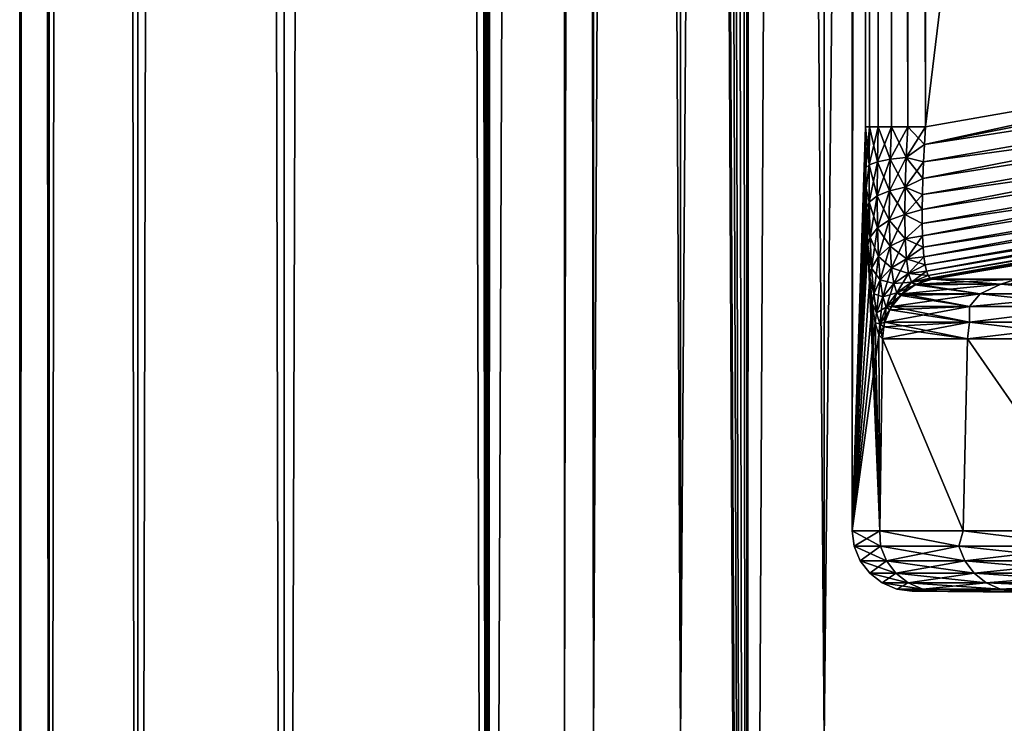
# Model space of a CAD drawing. Header units: metres. Extents: x -24 to 24, y -69 to 184.
# Tile 11 of 256: x -24.25 to -21, y -59.24 to -56.91. Entities that reach past the tile are written whole.
import ezdxf

# ---------------------------------------------------------------- set-up
doc = ezdxf.new("R2010")
doc.units = ezdxf.units.M
for name, color, linetype in [('100', 7, 'CONTINUOUS'), ('24', 7, 'CONTINUOUS'), ('26', 7, 'CONTINUOUS'), ('30', 7, 'CONTINUOUS'), ('34', 7, 'CONTINUOUS'), ('35', 7, 'CONTINUOUS'), ('367', 7, 'CONTINUOUS'), ('369', 7, 'CONTINUOUS'), ('3981', 7, 'CONTINUOUS'), ('3984', 7, 'CONTINUOUS'), ('3999', 7, 'CONTINUOUS'), ('51', 7, 'CONTINUOUS'), ('52', 7, 'CONTINUOUS'), ('560', 2, 'CONTINUOUS'), ('569', 2, 'CONTINUOUS'), ('76', 7, 'CONTINUOUS'), ('77', 7, 'CONTINUOUS'), ('88', 7, 'CONTINUOUS'), ('89', 7, 'CONTINUOUS'), ('90', 7, 'CONTINUOUS'), ('98', 7, 'CONTINUOUS'), ('99', 7, 'CONTINUOUS')]:
    doc.layers.add(name, color=color, linetype=linetype)

msp = doc.modelspace()

# ---------------------------------------------------------------- linework, layer by layer
at = {"layer": '100'}
for points in [[(-21.291627, -57.789797, 2.061016), (-21.334025, -57.819116, 2.06512), (-21.077361, -57.819116, 3.892323)], [(-21.288021, -57.787988, 2.060667), (-21.291627, -57.789797, 2.061016), (-21.077361, -57.819116, 3.892323)], [(-21.235468, -57.770858, 2.055626), (-21.288021, -57.787988, 2.060667), (-21.009267, -57.787988, 4.004606)], [(-21.288021, -57.787988, 2.060667), (-21.077361, -57.819116, 3.892323), (-21.009267, -57.787988, 4.004606)], [(-20.957412, -57.770858, 3.994695), (-21.235468, -57.770858, 2.055626), (-21.009267, -57.787988, 4.004606)], [(-21.077361, -57.819116, 3.892323), (-20.664498, -57.819116, 5.690681), (-21.009267, -57.787988, 4.004606)], [(-20.957412, -57.770858, 3.994695), (-21.009267, -57.787988, 4.004606), (-20.553382, -57.787988, 5.914781)], [(-21.009267, -57.787988, 4.004606), (-20.664498, -57.819116, 5.690681), (-20.553382, -57.787988, 5.914781)], [(-21.339925, -57.824669, 2.065691), (-21.369695, -57.861789, 2.068573), (-21.112602, -57.861789, 3.898831)], [(-21.334025, -57.819116, 2.06512), (-21.339925, -57.824669, 2.065691), (-21.112602, -57.861789, 3.898831)], [(-21.334025, -57.819116, 2.06512), (-21.112602, -57.861789, 3.898831), (-21.077361, -57.819116, 3.892323)], [(-21.112602, -57.861789, 3.898831), (-20.699049, -57.861789, 5.700196), (-21.077361, -57.819116, 3.892323)], [(-21.077361, -57.819116, 3.892323), (-20.699049, -57.861789, 5.700196), (-20.664498, -57.819116, 5.690681)], [(-21.375814, -57.872321, 2.069165), (-21.392262, -57.912692, 2.070757), (-21.112143, -57.912692, 4.024215)], [(-21.369695, -57.861789, 2.068573), (-21.375814, -57.872321, 2.069165), (-21.112143, -57.912692, 4.024215)], [(-21.369695, -57.861789, 2.068573), (-21.112143, -57.912692, 4.024215), (-21.112602, -57.861789, 3.898831)], [(-21.112602, -57.861789, 3.898831), (-21.112143, -57.912692, 4.024215), (-20.699049, -57.861789, 5.700196)], [(-21.112143, -57.912692, 4.024215), (-20.654027, -57.912692, 5.943744), (-20.699049, -57.861789, 5.700196)], [(-21.392262, -57.912692, 2.070757), (-21.396088, -57.928499, 2.071128), (-21.119754, -57.96782, 4.025664)], [(-21.392262, -57.912692, 2.070757), (-21.119754, -57.96782, 4.025664), (-21.112143, -57.912692, 4.024215)], [(-21.119754, -57.96782, 4.025664), (-20.661474, -57.96782, 5.945881), (-21.112143, -57.912692, 4.024215)], [(-21.112143, -57.912692, 4.024215), (-20.661474, -57.96782, 5.945881), (-20.654027, -57.912692, 5.943744)], [(-21.396088, -57.928499, 2.071128), (-21.399974, -57.96782, 2.071504), (-21.119754, -57.96782, 4.025664)]]:
    msp.add_3dface(points, dxfattribs=at)
at = {"layer": '24'}
for points in [[(-21.210881, -58.80173, 1.965416), (-21.301745, -58.80173), (-20.574926, -58.807869, 0.980059)], [(-20.574926, -58.807869, 0.980059), (-21.301745, -58.80173), (-20.598255, -58.807869)], [(-20.504992, -58.807869, 1.957912), (-21.210881, -58.80173, 1.965416), (-20.574926, -58.807869, 0.980059)], [(-20.388608, -58.807869, 2.931344), (-21.210881, -58.80173, 1.965416), (-20.504992, -58.807869, 1.957912)], [(-20.939055, -58.80173, 3.914118), (-21.210881, -58.80173, 1.965416), (-20.388608, -58.807869, 2.931344)]]:
    msp.add_3dface(points, dxfattribs=at)
at = {"layer": '26'}
for points in [[(-20.598255, -58.807869), (-21.301745, -58.80173), (-21.210882, -58.80173, -1.965411)], [(-20.574925, -58.807869, -0.980081), (-21.210882, -58.80173, -1.965411), (-20.504987, -58.807869, -1.957957)], [(-21.210882, -58.80173, -1.965411), (-20.939058, -58.80173, -3.914103), (-20.504987, -58.807869, -1.957957)], [(-20.598255, -58.807869), (-21.210882, -58.80173, -1.965411), (-20.574925, -58.807869, -0.980081)]]:
    msp.add_3dface(points, dxfattribs=at)
at = {"layer": '30'}
msp.add_3dface([(-21.235468, -57.770858, 2.055626), (-20.957412, -57.770858, 3.994695), (-19.847446, -57.527539, 2.067063)], dxfattribs=at)
at = {"layer": '34'}
for points in [[(-21.257995, -33.825159, 1.564484), (-21.257995, -57.268136, 1.564484), (-18.443145, -34.106056, 1.589049)], [(-18.443145, -34.106056, 1.589049), (-21.257995, -57.268136, 1.564484), (-19.957738, -57.040086, 1.575831)]]:
    msp.add_3dface(points, dxfattribs=at)
at = {"layer": '35'}
for points in [[(-21.257995, -57.268015, -1.564484), (-21.257995, -10.38219, -1.564484), (-19.945367, -57.037926, -1.575939)], [(-19.945367, -57.037926, -1.575939), (-21.257995, -10.38219, -1.564484), (-18.642725, -56.809776, -1.587307)]]:
    msp.add_3dface(points, dxfattribs=at)
at = {"layer": '367'}
for points in [[(-24.25, -68.3), (-24.25, 145.2), (-24.152377, 145.2, -2.173753)], [(-24.152377, -68.3, -2.173753), (-24.25, -68.3), (-24.152377, 145.2, -2.173753)], [(-23.860293, 145.2, -4.330005), (-24.152377, -68.3, -2.173753), (-24.152377, 145.2, -2.173753)], [(-23.860293, -68.3, -4.330005), (-24.152377, -68.3, -2.173753), (-23.860293, 145.2, -4.330005)], [(-23.376099, 145.2, -6.451394), (-23.860293, -68.3, -4.330005), (-23.860293, 145.2, -4.330005)], [(-23.376099, -68.3, -6.451394), (-23.860293, -68.3, -4.330005), (-23.376099, 145.2, -6.451394)], [(-22.703696, 145.2, -8.520839), (-23.376099, -68.3, -6.451394), (-23.376099, 145.2, -6.451394)], [(-22.703696, -68.3, -8.520839), (-23.376099, -68.3, -6.451394), (-22.703696, 145.2, -8.520839)], [(-21.848495, 145.2, -10.521681), (-22.703696, -68.3, -8.520839), (-22.703696, 145.2, -8.520839)], [(-21.848495, -68.3, -10.521681), (-22.703696, -68.3, -8.520839), (-21.848495, 145.2, -10.521681)], [(-20.817383, 145.2, -12.437807), (-21.848495, -68.3, -10.521681), (-21.848495, 145.2, -10.521681)], [(-20.817383, -68.3, -12.437807), (-21.848495, -68.3, -10.521681), (-20.817383, 145.2, -12.437807)]]:
    msp.add_3dface(points, dxfattribs=at)
at = {"layer": '369'}
for points in [[(-24.25, 145.2), (-24.25, -68.3), (-24.152377, -68.3, 2.173753)], [(-24.25, 145.2), (-24.152377, -68.3, 2.173753), (-24.152377, 145.2, 2.173753)], [(-24.152377, 145.2, 2.173753), (-23.860293, -68.3, 4.330005), (-23.860293, 145.2, 4.330005)], [(-24.152377, -68.3, 2.173753), (-23.860293, -68.3, 4.330005), (-24.152377, 145.2, 2.173753)], [(-23.860293, 145.2, 4.330005), (-23.376099, -68.3, 6.451393), (-23.376099, 145.2, 6.451394)], [(-23.860293, -68.3, 4.330005), (-23.376099, -68.3, 6.451393), (-23.860293, 145.2, 4.330005)], [(-23.376099, 145.2, 6.451394), (-22.703696, -68.3, 8.520839), (-22.88287, 93.696747, 8.027252)], [(-23.376099, -68.3, 6.451393), (-22.703696, -68.3, 8.520839), (-23.376099, 145.2, 6.451394)], [(-22.88287, 93.696747, 8.027252), (-22.703696, -68.3, 8.520839), (-22.856185, 91.425076, 8.10292)], [(-22.856185, 91.425076, 8.10292), (-22.703696, -68.3, 8.520839), (-22.849166, 91.14943, 8.122692)], [(-22.849166, 91.14943, 8.122692), (-22.703696, -68.3, 8.520839), (-22.77413, 89.19575, 8.330756)], [(-22.77413, 89.19575, 8.330756), (-22.703696, -68.3, 8.520839), (-22.74505, 88.653484, 8.409827)], [(-22.74505, 88.653484, 8.409827), (-22.703696, -68.3, 8.520839), (-22.631783, 86.992527, 8.710045)], [(-22.703696, -68.3, 8.520839), (-21.848495, -68.3, 10.521681), (-22.631783, 86.992527, 8.710045)], [(-22.631783, 86.992527, 8.710045), (-21.848495, -68.3, 10.521681), (-22.565049, 86.211646, 8.881502)], [(-22.565049, 86.211646, 8.881502), (-21.848495, -68.3, 10.521681), (-22.422019, 84.816178, 9.236642)], [(-22.422019, 84.816178, 9.236642), (-21.848495, -68.3, 10.521681), (-22.302488, 83.843914, 9.521635)], [(-22.302488, 83.843914, 9.521635), (-21.848495, -68.3, 10.521681), (-22.141036, 82.718582, 9.891259)], [(-22.141036, 82.718582, 9.891259), (-21.848495, -68.3, 10.521681), (-21.953582, 81.605394, 10.300618)], [(-21.953582, 81.605394, 10.300618), (-21.848495, -68.3, 10.521681), (-21.788843, 80.753692, 10.644662)], [(-21.848495, -68.3, 10.521681), (-20.817383, -68.3, 12.437807), (-21.788843, 80.753692, 10.644662)], [(-21.788843, 80.753692, 10.644662), (-20.817383, -68.3, 12.437807), (-21.515496, 79.533352, 11.186865)], [(-21.515496, 79.533352, 11.186865), (-20.817383, -68.3, 12.437807), (-21.363948, 78.937674, 11.473631)], [(-21.363948, 78.937674, 11.473631), (-20.817383, -68.3, 12.437807), (-20.986016, 77.641033, 12.151117)]]:
    msp.add_3dface(points, dxfattribs=at)
at = {"layer": '3981'}
for points in [[(-21.455839, -57.268015, 1.377304), (-21.455839, -10.38219, 1.377304), (-21.5, -8.496539)], [(-21.5, -58.601738), (-21.455839, -57.268015, 1.377304), (-21.5, -8.496539)], [(-21.455839, -57.268015, 1.377304), (-21.5, -58.601738), (-21.455002, -57.40342, 1.39029)], [(-21.5, -58.601738), (-21.453932, -57.470414, 1.406696), (-21.455002, -57.40342, 1.39029)], [(-21.5, -58.601738), (-21.452412, -57.535759, 1.429688), (-21.453932, -57.470414, 1.406696)], [(-21.5, -58.601738), (-21.450436, -57.59858, 1.459033), (-21.452412, -57.535759, 1.429688)], [(-21.5, -58.601738), (-21.408286, -58.601738, 1.983762), (-21.450436, -57.59858, 1.459033)], [(-21.408286, -58.601738, 1.983762), (-21.448007, -57.658048, 1.494325), (-21.450436, -57.59858, 1.459033)], [(-21.408286, -58.601738, 1.983762), (-21.441799, -57.764242, 1.580903), (-21.448007, -57.658048, 1.494325)], [(-21.408286, -58.601738, 1.983762), (-21.433765, -57.851088, 1.686327), (-21.441799, -57.764242, 1.580903)], [(-21.408286, -58.601738, 1.983762), (-21.423902, -57.915628, 1.807328), (-21.433765, -57.851088, 1.686327)], [(-21.408286, -58.601738, 1.983762), (-21.412479, -57.954913, 1.937969), (-21.423902, -57.915628, 1.807328)], [(-21.408286, -58.601738, 1.983762), (-21.399974, -57.96782, 2.071504), (-21.412479, -57.954913, 1.937969)], [(-21.408286, -58.601738, 1.983762), (-21.133926, -58.601738, 3.950593), (-21.399974, -57.96782, 2.071504)], [(-21.399974, -57.96782, 2.071504), (-21.133926, -58.601738, 3.950593), (-21.119754, -57.96782, 4.025664)], [(-21.133926, -58.601738, 3.950593), (-20.679255, -58.601738, 5.88374), (-21.119754, -57.96782, 4.025664)], [(-20.679255, -58.601738, 5.88374), (-20.661474, -57.96782, 5.945881), (-21.119754, -57.96782, 4.025664)]]:
    msp.add_3dface(points, dxfattribs=at)
at = {"layer": '3984'}
for points in [[(-21.455839, -10.38219, -1.377304), (-21.5, -58.601738), (-21.5, -8.496539)], [(-21.455839, -57.268015, -1.377304), (-21.5, -58.601738), (-21.455839, -10.38219, -1.377304)], [(-21.5, -58.601738), (-21.455839, -57.268015, -1.377304), (-21.455002, -57.403422, -1.390289)], [(-21.5, -58.601738), (-21.455002, -57.403422, -1.390289), (-21.453932, -57.47042, -1.406697)], [(-21.5, -58.601738), (-21.453932, -57.47042, -1.406697), (-21.452412, -57.53577, -1.429692)], [(-21.5, -58.601738), (-21.452412, -57.53577, -1.429692), (-21.450436, -57.598594, -1.459041)], [(-21.5, -58.601738), (-21.450436, -57.598594, -1.459041), (-21.448006, -57.658062, -1.494336)], [(-21.5, -58.601738), (-21.448006, -57.658062, -1.494336), (-21.441799, -57.764249, -1.58091)], [(-21.5, -58.601738), (-21.441799, -57.764249, -1.58091), (-21.433765, -57.851088, -1.686328)], [(-21.5, -58.601738), (-21.433765, -57.851088, -1.686328), (-21.423902, -57.91563, -1.807328)], [(-21.5, -58.601738), (-21.423902, -57.91563, -1.807328), (-21.412479, -57.954913, -1.937975)], [(-21.408285, -58.601738, -1.983766), (-21.5, -58.601738), (-21.412479, -57.954913, -1.937975)], [(-21.399974, -57.96782, -2.071504), (-21.408285, -58.601738, -1.983766), (-21.412479, -57.954913, -1.937975)], [(-21.133926, -58.601738, -3.95059), (-21.408285, -58.601738, -1.983766), (-21.399974, -57.96782, -2.071504)], [(-21.133926, -58.601738, -3.95059), (-21.399974, -57.96782, -2.071504), (-21.119754, -57.96782, -4.025665)], [(-20.679255, -58.601738, -5.883741), (-21.133926, -58.601738, -3.95059), (-21.119754, -57.96782, -4.025665)], [(-20.679255, -58.601738, -5.883741), (-21.119754, -57.96782, -4.025665), (-20.661473, -57.96782, -5.945884)]]:
    msp.add_3dface(points, dxfattribs=at)
at = {"layer": '3999'}
for points in [[(-20.957413, -57.770858, -3.994688), (-21.235467, -57.770858, -2.055629), (-18.439337, -57.30218, -2.968301)], [(-21.235467, -57.770858, -2.055629), (-19.848489, -57.527721, -2.067054), (-18.439337, -57.30218, -2.968301)]]:
    msp.add_3dface(points, dxfattribs=at)
at = {"layer": '51'}
for points in [[(-18.642725, -56.809776, -1.587307), (-21.261618, -57.326306, -1.567689), (-19.945367, -57.037926, -1.575939)], [(-21.261618, -57.326306, -1.567689), (-18.642725, -56.809776, -1.587307), (-18.623898, -56.917941, -1.599679)], [(-18.606203, -57.020825, -1.635861), (-21.264572, -57.383471, -1.577272), (-18.623898, -56.917941, -1.599679)], [(-21.264572, -57.383471, -1.577272), (-21.261618, -57.326306, -1.567689), (-18.623898, -56.917941, -1.599679)], [(-18.590504, -57.113403, -1.694085), (-21.268274, -57.491564, -1.614661), (-18.606203, -57.020825, -1.635861)], [(-21.268274, -57.491564, -1.614661), (-21.266803, -57.438785, -1.593025), (-18.606203, -57.020825, -1.635861)], [(-21.266803, -57.438785, -1.593025), (-21.264572, -57.383471, -1.577272), (-18.606203, -57.020825, -1.635861)], [(-21.257995, -57.268015, -1.564484), (-19.945367, -57.037926, -1.575939), (-21.261618, -57.326306, -1.567689)], [(-21.26878, -57.586957, -1.674043), (-21.268949, -57.541154, -1.641813), (-18.590504, -57.113403, -1.694085)], [(-21.268949, -57.541154, -1.641813), (-21.268274, -57.491564, -1.614661), (-18.590504, -57.113403, -1.694085)], [(-18.577568, -57.191155, -1.771509), (-21.26878, -57.586957, -1.674043), (-18.590504, -57.113403, -1.694085)], [(-21.267739, -57.628482, -1.710886), (-21.26878, -57.586957, -1.674043), (-18.577568, -57.191155, -1.771509)], [(-21.265812, -57.665324, -1.751871), (-21.267739, -57.628482, -1.710886), (-18.577568, -57.191155, -1.771509)], [(-18.568027, -57.250286, -1.864352), (-21.265812, -57.665324, -1.751871), (-18.577568, -57.191155, -1.771509)], [(-21.262979, -57.697122, -1.79651), (-21.265812, -57.665324, -1.751871), (-18.568027, -57.250286, -1.864352)], [(-21.259227, -57.723555, -1.844288), (-21.262979, -57.697122, -1.79651), (-18.568027, -57.250286, -1.864352)], [(-18.562346, -57.287906, -1.968081), (-21.259227, -57.723555, -1.844288), (-18.568027, -57.250286, -1.864352)], [(-21.254573, -57.744346, -1.894663), (-21.259227, -57.723555, -1.844288), (-18.562346, -57.287906, -1.968081)], [(-21.249042, -57.759268, -1.94706), (-21.254573, -57.744346, -1.894663), (-18.562346, -57.287906, -1.968081)], [(-18.560803, -57.30218, -2.07763), (-21.249042, -57.759268, -1.94706), (-18.562346, -57.287906, -1.968081)], [(-21.242653, -57.768145, -2.000901), (-21.249042, -57.759268, -1.94706), (-18.560803, -57.30218, -2.07763)], [(-19.848489, -57.527721, -2.067054), (-21.242653, -57.768145, -2.000901), (-18.560803, -57.30218, -2.07763)], [(-21.235467, -57.770858, -2.055629), (-21.242653, -57.768145, -2.000901), (-19.848489, -57.527721, -2.067054)]]:
    msp.add_3dface(points, dxfattribs=at)
at = {"layer": '52'}
for points in [[(-18.642725, -56.809776, 1.587307), (-21.261619, -57.326323, 1.567691), (-18.623898, -56.917941, 1.599679)], [(-18.642725, -56.809776, 1.587307), (-19.957738, -57.040086, 1.575831), (-21.261619, -57.326323, 1.567691)], [(-18.623898, -56.917941, 1.599679), (-21.266802, -57.438746, 1.593011), (-18.606203, -57.020825, 1.635861)], [(-21.264571, -57.383452, 1.577268), (-21.266802, -57.438746, 1.593011), (-18.623898, -56.917941, 1.599679)], [(-21.261619, -57.326323, 1.567691), (-21.264571, -57.383452, 1.577268), (-18.623898, -56.917941, 1.599679)], [(-18.606203, -57.020825, 1.635861), (-21.268949, -57.541101, 1.64178), (-18.590504, -57.113403, 1.694085)], [(-21.268274, -57.491515, 1.614637), (-21.268949, -57.541101, 1.64178), (-18.606203, -57.020825, 1.635861)], [(-21.266802, -57.438746, 1.593011), (-21.268274, -57.491515, 1.614637), (-18.606203, -57.020825, 1.635861)], [(-19.957738, -57.040086, 1.575831), (-21.257995, -57.268136, 1.564484), (-21.261619, -57.326323, 1.567691)], [(-21.268949, -57.541101, 1.64178), (-21.26878, -57.586906, 1.674003), (-18.590504, -57.113403, 1.694085)], [(-21.26878, -57.586906, 1.674003), (-21.267741, -57.628438, 1.710842), (-18.590504, -57.113403, 1.694085)], [(-18.590504, -57.113403, 1.694085), (-21.267741, -57.628438, 1.710842), (-18.577568, -57.191155, 1.771509)], [(-21.267741, -57.628438, 1.710842), (-21.265815, -57.665288, 1.751826), (-18.577568, -57.191155, 1.771509)], [(-21.265815, -57.665288, 1.751826), (-21.262982, -57.697095, 1.796467), (-18.577568, -57.191155, 1.771509)], [(-18.577568, -57.191155, 1.771509), (-21.262982, -57.697095, 1.796467), (-18.568027, -57.250286, 1.864352)], [(-21.262982, -57.697095, 1.796467), (-21.259229, -57.723537, 1.844251), (-18.568027, -57.250286, 1.864352)], [(-21.259229, -57.723537, 1.844251), (-21.254576, -57.744336, 1.894634), (-18.568027, -57.250286, 1.864352)], [(-18.568027, -57.250286, 1.864352), (-21.254576, -57.744336, 1.894634), (-18.562346, -57.287906, 1.96808)], [(-21.254576, -57.744336, 1.894634), (-21.249044, -57.759264, 1.947041), (-18.562346, -57.287906, 1.96808)], [(-21.249044, -57.759264, 1.947041), (-21.242655, -57.768144, 2.000891), (-18.562346, -57.287906, 1.96808)], [(-21.242655, -57.768144, 2.000891), (-19.847446, -57.527539, 2.067063), (-18.562346, -57.287906, 1.96808)], [(-21.235468, -57.770858, 2.055626), (-19.847446, -57.527539, 2.067063), (-21.242655, -57.768144, 2.000891)]]:
    msp.add_3dface(points, dxfattribs=at)
at = {"layer": '560'}
for points in [[(-22.354221, -59.3, -2.071535), (-22.45, 3.7), (-22.45, -59.3)], [(-22.354223, 3.7, -2.071523), (-22.45, 3.7), (-22.354221, -59.3, -2.071535)], [(-22.067733, -59.3, -4.125241), (-22.354223, 3.7, -2.071523), (-22.354221, -59.3, -2.071535)], [(-22.067732, 3.7, -4.125251), (-22.354223, 3.7, -2.071523), (-22.067733, -59.3, -4.125241)], [(-21.592993, -59.3, -6.143709), (-22.067732, 3.7, -4.125251), (-22.067733, -59.3, -4.125241)], [(-21.592992, 3.7, -6.143713), (-22.067732, 3.7, -4.125251), (-21.592993, -59.3, -6.143709)], [(-20.93403, -59.3, -8.1098), (-21.592992, 3.7, -6.143713), (-21.592993, -59.3, -6.143709)], [(-20.934035, 3.7, -8.109788), (-21.592992, 3.7, -6.143713), (-20.93403, -59.3, -8.1098)]]:
    msp.add_3dface(points, dxfattribs=at)
at = {"layer": '569'}
for points in [[(-22.354221, -59.3, 2.071535), (-22.45, -59.3), (-22.354223, 3.7, 2.071523)], [(-22.45, -59.3), (-22.45, 3.7), (-22.354223, 3.7, 2.071523)], [(-22.354221, -59.3, 2.071535), (-22.354223, 3.7, 2.071523), (-22.067732, 3.7, 4.125251)], [(-22.067733, -59.3, 4.125241), (-22.354221, -59.3, 2.071535), (-22.067732, 3.7, 4.125251)], [(-22.067733, -59.3, 4.125241), (-22.067732, 3.7, 4.125251), (-21.592992, 3.7, 6.143713)], [(-21.592993, -59.3, 6.143709), (-22.067733, -59.3, 4.125241), (-21.592992, 3.7, 6.143713)], [(-21.592993, -59.3, 6.143709), (-21.592992, 3.7, 6.143713), (-20.934035, 3.7, 8.109788)], [(-20.93403, -59.3, 8.1098), (-21.592993, -59.3, 6.143709), (-20.934035, 3.7, 8.109788)]]:
    msp.add_3dface(points, dxfattribs=at)
at = {"layer": '76'}
for points in [[(-21.5, -58.601738), (-21.408285, -58.601738, -1.983766), (-21.493314, -58.653019)], [(-21.493314, -58.653019), (-21.408285, -58.601738, -1.983766), (-21.406788, -58.653019, -1.926646)], [(-21.406788, -58.653019, -1.926646), (-21.408285, -58.601738, -1.983766), (-21.147907, -58.653019, -3.837779)], [(-21.408285, -58.601738, -1.983766), (-21.133926, -58.601738, -3.95059), (-21.147907, -58.653019, -3.837779)], [(-21.147907, -58.653019, -3.837779), (-21.133926, -58.601738, -3.95059), (-20.718756, -58.653019, -5.718013)], [(-21.133926, -58.601738, -3.95059), (-20.679255, -58.601738, -5.883741), (-20.718756, -58.653019, -5.718013)], [(-21.493314, -58.653019), (-21.406788, -58.653019, -1.926646), (-21.473573, -58.701098)], [(-21.473573, -58.701098), (-21.406788, -58.653019, -1.926646), (-21.387127, -58.701098, -1.924876)], [(-21.406788, -58.653019, -1.926646), (-21.147907, -58.653019, -3.837779), (-21.387127, -58.701098, -1.924876)], [(-21.387127, -58.701098, -1.924876), (-21.147907, -58.653019, -3.837779), (-21.128484, -58.701098, -3.834254)], [(-21.147907, -58.653019, -3.837779), (-20.718756, -58.653019, -5.718013), (-21.128484, -58.701098, -3.834254)], [(-21.128484, -58.701098, -3.834254), (-20.718756, -58.653019, -5.718013), (-20.699727, -58.701098, -5.712762)], [(-21.473573, -58.701098), (-21.387127, -58.701098, -1.924876), (-21.44211, -58.742467)], [(-21.44211, -58.742467), (-21.387127, -58.701098, -1.924876), (-21.355791, -58.742467, -1.922056)], [(-21.387127, -58.701098, -1.924876), (-21.128484, -58.701098, -3.834254), (-21.355791, -58.742467, -1.922056)], [(-21.355791, -58.742467, -1.922056), (-21.128484, -58.701098, -3.834254), (-21.097527, -58.742467, -3.828637)], [(-21.128484, -58.701098, -3.834254), (-20.699727, -58.701098, -5.712762), (-21.097527, -58.742467, -3.828637)], [(-21.097527, -58.742467, -3.828637), (-20.699727, -58.701098, -5.712762), (-20.669398, -58.742467, -5.704391)], [(-21.44211, -58.742467), (-21.355791, -58.742467, -1.922056), (-21.401051, -58.774332)], [(-21.401051, -58.774332), (-21.355791, -58.742467, -1.922056), (-21.314897, -58.774332, -1.918375)], [(-21.355791, -58.742467, -1.922056), (-21.097527, -58.742467, -3.828637), (-21.314897, -58.774332, -1.918375)], [(-21.314897, -58.774332, -1.918375), (-21.097527, -58.742467, -3.828637), (-21.057127, -58.774332, -3.821305)], [(-21.097527, -58.742467, -3.828637), (-20.669398, -58.742467, -5.704391), (-21.057127, -58.774332, -3.821305)], [(-21.057127, -58.774332, -3.821305), (-20.669398, -58.742467, -5.704391), (-20.629818, -58.774332, -5.693468)], [(-21.401051, -58.774332), (-21.314897, -58.774332, -1.918375), (-21.353167, -58.794541)], [(-21.353167, -58.794541), (-21.314897, -58.774332, -1.918375), (-21.267206, -58.794541, -1.914083)], [(-21.301745, -58.80173), (-21.353167, -58.794541), (-21.267206, -58.794541, -1.914083)], [(-21.314897, -58.774332, -1.918375), (-21.057127, -58.774332, -3.821305), (-21.267206, -58.794541, -1.914083)], [(-21.210882, -58.80173, -1.965411), (-21.301745, -58.80173), (-21.267206, -58.794541, -1.914083)], [(-21.267206, -58.794541, -1.914083), (-21.057127, -58.774332, -3.821305), (-21.010013, -58.794541, -3.812755)], [(-21.210882, -58.80173, -1.965411), (-21.267206, -58.794541, -1.914083), (-21.010013, -58.794541, -3.812755)], [(-20.939058, -58.80173, -3.914103), (-21.210882, -58.80173, -1.965411), (-21.010013, -58.794541, -3.812755)], [(-21.057127, -58.774332, -3.821305), (-20.629818, -58.774332, -5.693468), (-21.010013, -58.794541, -3.812755)], [(-21.010013, -58.794541, -3.812755), (-20.629818, -58.774332, -5.693468), (-20.58366, -58.794541, -5.680729)], [(-20.939058, -58.80173, -3.914103), (-21.010013, -58.794541, -3.812755), (-20.58366, -58.794541, -5.680729)]]:
    msp.add_3dface(points, dxfattribs=at)
at = {"layer": '77'}
for points in [[(-21.408286, -58.601738, 1.983762), (-21.5, -58.601738), (-21.406788, -58.653019, 1.926646)], [(-21.5, -58.601738), (-21.493314, -58.653019), (-21.406788, -58.653019, 1.926646)], [(-21.147907, -58.653019, 3.837779), (-21.408286, -58.601738, 1.983762), (-21.406788, -58.653019, 1.926646)], [(-21.133926, -58.601738, 3.950593), (-21.408286, -58.601738, 1.983762), (-21.147907, -58.653019, 3.837779)], [(-20.718756, -58.653019, 5.718013), (-21.133926, -58.601738, 3.950593), (-21.147907, -58.653019, 3.837779)], [(-20.679255, -58.601738, 5.88374), (-21.133926, -58.601738, 3.950593), (-20.718756, -58.653019, 5.718013)], [(-21.406788, -58.653019, 1.926646), (-21.493314, -58.653019), (-21.387127, -58.701098, 1.924876)], [(-21.493314, -58.653019), (-21.473573, -58.701098), (-21.387127, -58.701098, 1.924876)], [(-21.128484, -58.701098, 3.834254), (-21.406788, -58.653019, 1.926646), (-21.387127, -58.701098, 1.924876)], [(-21.147907, -58.653019, 3.837779), (-21.406788, -58.653019, 1.926646), (-21.128484, -58.701098, 3.834254)], [(-20.699727, -58.701098, 5.712762), (-21.147907, -58.653019, 3.837779), (-21.128484, -58.701098, 3.834254)], [(-20.718756, -58.653019, 5.718013), (-21.147907, -58.653019, 3.837779), (-20.699727, -58.701098, 5.712762)], [(-21.387127, -58.701098, 1.924876), (-21.473573, -58.701098), (-21.355791, -58.742467, 1.922056)], [(-21.473573, -58.701098), (-21.44211, -58.742467), (-21.355791, -58.742467, 1.922056)], [(-21.097527, -58.742467, 3.828637), (-21.387127, -58.701098, 1.924876), (-21.355791, -58.742467, 1.922056)], [(-21.128484, -58.701098, 3.834254), (-21.387127, -58.701098, 1.924876), (-21.097527, -58.742467, 3.828637)], [(-20.669398, -58.742467, 5.704391), (-21.128484, -58.701098, 3.834254), (-21.097527, -58.742467, 3.828637)], [(-20.699727, -58.701098, 5.712762), (-21.128484, -58.701098, 3.834254), (-20.669398, -58.742467, 5.704391)], [(-21.355791, -58.742467, 1.922056), (-21.44211, -58.742467), (-21.314897, -58.774332, 1.918375)], [(-21.44211, -58.742467), (-21.401051, -58.774332), (-21.314897, -58.774332, 1.918375)], [(-21.057127, -58.774332, 3.821305), (-21.355791, -58.742467, 1.922056), (-21.314897, -58.774332, 1.918375)], [(-21.097527, -58.742467, 3.828637), (-21.355791, -58.742467, 1.922056), (-21.057127, -58.774332, 3.821305)], [(-20.629818, -58.774332, 5.693468), (-21.097527, -58.742467, 3.828637), (-21.057127, -58.774332, 3.821305)], [(-20.669398, -58.742467, 5.704391), (-21.097527, -58.742467, 3.828637), (-20.629818, -58.774332, 5.693468)], [(-21.314897, -58.774332, 1.918375), (-21.401051, -58.774332), (-21.267206, -58.794541, 1.914083)], [(-21.401051, -58.774332), (-21.353167, -58.794541), (-21.267206, -58.794541, 1.914083)], [(-21.301745, -58.80173), (-21.210881, -58.80173, 1.965416), (-21.353167, -58.794541)], [(-21.353167, -58.794541), (-21.210881, -58.80173, 1.965416), (-21.267206, -58.794541, 1.914083)], [(-21.010013, -58.794541, 3.812755), (-21.314897, -58.774332, 1.918375), (-21.267206, -58.794541, 1.914083)], [(-21.057127, -58.774332, 3.821305), (-21.314897, -58.774332, 1.918375), (-21.010013, -58.794541, 3.812755)], [(-21.210881, -58.80173, 1.965416), (-21.010013, -58.794541, 3.812755), (-21.267206, -58.794541, 1.914083)], [(-21.210881, -58.80173, 1.965416), (-20.939055, -58.80173, 3.914118), (-21.010013, -58.794541, 3.812755)], [(-20.58366, -58.794541, 5.680729), (-21.057127, -58.774332, 3.821305), (-21.010013, -58.794541, 3.812755)], [(-20.629818, -58.774332, 5.693468), (-21.057127, -58.774332, 3.821305), (-20.58366, -58.794541, 5.680729)], [(-20.939055, -58.80173, 3.914118), (-20.58366, -58.794541, 5.680729), (-21.010013, -58.794541, 3.812755)]]:
    msp.add_3dface(points, dxfattribs=at)
at = {"layer": '88'}
for points in [[(-21.009267, -57.787988, -4.004606), (-21.334025, -57.819116, -2.06512), (-21.291626, -57.789797, -2.061016)], [(-21.077361, -57.819116, -3.892323), (-21.334025, -57.819116, -2.06512), (-21.009267, -57.787988, -4.004606)], [(-21.288021, -57.787988, -2.060667), (-21.009267, -57.787988, -4.004606), (-21.291626, -57.789797, -2.061016)], [(-21.009267, -57.787988, -4.004606), (-21.288021, -57.787988, -2.060667), (-20.957413, -57.770858, -3.994688)], [(-21.288021, -57.787988, -2.060667), (-21.235467, -57.770858, -2.055629), (-20.957413, -57.770858, -3.994688)], [(-20.664498, -57.819116, -5.690681), (-21.077361, -57.819116, -3.892323), (-21.009267, -57.787988, -4.004606)], [(-20.502659, -57.770858, -5.900142), (-21.009267, -57.787988, -4.004606), (-20.957413, -57.770858, -3.994688)], [(-20.553382, -57.787988, -5.914781), (-21.009267, -57.787988, -4.004606), (-20.502659, -57.770858, -5.900142)], [(-20.553382, -57.787988, -5.914781), (-20.664498, -57.819116, -5.690681), (-21.009267, -57.787988, -4.004606)], [(-21.077361, -57.819116, -3.892323), (-21.369695, -57.861789, -2.068573), (-21.339924, -57.824668, -2.065691)], [(-21.112602, -57.861789, -3.898831), (-21.369695, -57.861789, -2.068573), (-21.077361, -57.819116, -3.892323)], [(-21.334025, -57.819116, -2.06512), (-21.077361, -57.819116, -3.892323), (-21.339924, -57.824668, -2.065691)], [(-20.664498, -57.819116, -5.690681), (-21.112602, -57.861789, -3.898831), (-21.077361, -57.819116, -3.892323)], [(-20.699049, -57.861789, -5.700196), (-21.112602, -57.861789, -3.898831), (-20.664498, -57.819116, -5.690681)], [(-21.112602, -57.861789, -3.898831), (-21.392262, -57.912692, -2.070757), (-21.375813, -57.87232, -2.069165)], [(-21.112143, -57.912692, -4.024215), (-21.392262, -57.912692, -2.070757), (-21.112602, -57.861789, -3.898831)], [(-21.369695, -57.861789, -2.068573), (-21.112602, -57.861789, -3.898831), (-21.375813, -57.87232, -2.069165)], [(-20.699049, -57.861789, -5.700196), (-21.112143, -57.912692, -4.024215), (-21.112602, -57.861789, -3.898831)], [(-20.654027, -57.912692, -5.943744), (-21.112143, -57.912692, -4.024215), (-20.699049, -57.861789, -5.700196)], [(-21.112143, -57.912692, -4.024215), (-21.399974, -57.96782, -2.071504), (-21.396088, -57.928498, -2.071128)], [(-21.119754, -57.96782, -4.025665), (-21.399974, -57.96782, -2.071504), (-21.112143, -57.912692, -4.024215)], [(-21.392262, -57.912692, -2.070757), (-21.112143, -57.912692, -4.024215), (-21.396088, -57.928498, -2.071128)], [(-20.654027, -57.912692, -5.943744), (-21.119754, -57.96782, -4.025665), (-21.112143, -57.912692, -4.024215)], [(-20.661473, -57.96782, -5.945884), (-21.119754, -57.96782, -4.025665), (-20.654027, -57.912692, -5.943744)]]:
    msp.add_3dface(points, dxfattribs=at)
at = {"layer": '89'}
for points in [[(-21.444561, -57.393783, -1.441649), (-21.455839, -57.268015, -1.377304), (-21.443167, -57.268015, -1.435641)], [(-21.455002, -57.403422, -1.390289), (-21.455839, -57.268015, -1.377304), (-21.444561, -57.393783, -1.441649)], [(-21.444561, -57.393783, -1.441649), (-21.443167, -57.268015, -1.435641), (-21.416931, -57.383433, -1.493613)], [(-21.416931, -57.383433, -1.493613), (-21.443167, -57.268015, -1.435641), (-21.413805, -57.268015, -1.487685)], [(-21.416931, -57.383433, -1.493613), (-21.413805, -57.268015, -1.487685), (-21.374882, -57.3749, -1.535205)], [(-21.374882, -57.3749, -1.535205), (-21.413805, -57.268015, -1.487685), (-21.370379, -57.268015, -1.528731)], [(-21.374882, -57.3749, -1.535205), (-21.370379, -57.268015, -1.528731), (-21.322168, -57.368946, -1.562712)], [(-21.322168, -57.368946, -1.562712), (-21.370379, -57.268015, -1.528731), (-21.316767, -57.268015, -1.555117)], [(-21.261618, -57.326306, -1.567689), (-21.322168, -57.368946, -1.562712), (-21.316767, -57.268015, -1.555117)], [(-21.257995, -57.268015, -1.564484), (-21.261618, -57.326306, -1.567689), (-21.316767, -57.268015, -1.555117)], [(-21.261618, -57.326306, -1.567689), (-21.264572, -57.383471, -1.577272), (-21.322168, -57.368946, -1.562712)], [(-21.325524, -57.466739, -1.589455), (-21.374882, -57.3749, -1.535205), (-21.322168, -57.368946, -1.562712)], [(-21.266803, -57.438785, -1.593025), (-21.325524, -57.466739, -1.589455), (-21.322168, -57.368946, -1.562712)], [(-21.264572, -57.383471, -1.577272), (-21.266803, -57.438785, -1.593025), (-21.322168, -57.368946, -1.562712)], [(-21.453932, -57.47042, -1.406697), (-21.455002, -57.403422, -1.390289), (-21.444561, -57.393783, -1.441649)], [(-21.443936, -57.516984, -1.47238), (-21.453932, -57.47042, -1.406697), (-21.444561, -57.393783, -1.441649)], [(-21.417994, -57.496306, -1.522081), (-21.444561, -57.393783, -1.441649), (-21.416931, -57.383433, -1.493613)], [(-21.443936, -57.516984, -1.47238), (-21.444561, -57.393783, -1.441649), (-21.417994, -57.496306, -1.522081)], [(-21.417994, -57.496306, -1.522081), (-21.416931, -57.383433, -1.493613), (-21.377313, -57.479044, -1.562303)], [(-21.377313, -57.479044, -1.562303), (-21.416931, -57.383433, -1.493613), (-21.374882, -57.3749, -1.535205)], [(-21.377313, -57.479044, -1.562303), (-21.374882, -57.3749, -1.535205), (-21.325524, -57.466739, -1.589455)], [(-21.326576, -57.557616, -1.634764), (-21.377313, -57.479044, -1.562303), (-21.325524, -57.466739, -1.589455)], [(-21.268949, -57.541154, -1.641813), (-21.326576, -57.557616, -1.634764), (-21.325524, -57.466739, -1.589455)], [(-21.266803, -57.438785, -1.593025), (-21.268274, -57.491564, -1.614661), (-21.325524, -57.466739, -1.589455)], [(-21.268274, -57.491564, -1.614661), (-21.268949, -57.541154, -1.641813), (-21.325524, -57.466739, -1.589455)], [(-21.452412, -57.53577, -1.429692), (-21.453932, -57.47042, -1.406697), (-21.443936, -57.516984, -1.47238)], [(-21.416835, -57.602035, -1.572767), (-21.443936, -57.516984, -1.47238), (-21.417994, -57.496306, -1.522081)], [(-21.377457, -57.576288, -1.609605), (-21.417994, -57.496306, -1.522081), (-21.377313, -57.479044, -1.562303)], [(-21.416835, -57.602035, -1.572767), (-21.417994, -57.496306, -1.522081), (-21.377457, -57.576288, -1.609605)], [(-21.377457, -57.576288, -1.609605), (-21.377313, -57.479044, -1.562303), (-21.326576, -57.557616, -1.634764)], [(-21.441196, -57.632559, -1.527541), (-21.452412, -57.53577, -1.429692), (-21.443936, -57.516984, -1.47238)], [(-21.441196, -57.632559, -1.527541), (-21.443936, -57.516984, -1.47238), (-21.416835, -57.602035, -1.572767)], [(-21.450436, -57.598594, -1.459041), (-21.452412, -57.53577, -1.429692), (-21.441196, -57.632559, -1.527541)], [(-21.325066, -57.637746, -1.697192), (-21.377457, -57.576288, -1.609605), (-21.326576, -57.557616, -1.634764)], [(-21.268949, -57.541154, -1.641813), (-21.26878, -57.586957, -1.674043), (-21.326576, -57.557616, -1.634764)], [(-21.26878, -57.586957, -1.674043), (-21.325066, -57.637746, -1.697192), (-21.326576, -57.557616, -1.634764)], [(-21.448006, -57.658062, -1.494336), (-21.450436, -57.598594, -1.459041), (-21.441196, -57.632559, -1.527541)], [(-21.375109, -57.662331, -1.675702), (-21.416835, -57.602035, -1.572767), (-21.377457, -57.576288, -1.609605)], [(-21.375109, -57.662331, -1.675702), (-21.377457, -57.576288, -1.609605), (-21.325066, -57.637746, -1.697192)], [(-21.26878, -57.586957, -1.674043), (-21.267739, -57.628482, -1.710886), (-21.325066, -57.637746, -1.697192)], [(-21.413314, -57.695809, -1.644235), (-21.441196, -57.632559, -1.527541), (-21.416835, -57.602035, -1.572767)], [(-21.413314, -57.695809, -1.644235), (-21.416835, -57.602035, -1.572767), (-21.375109, -57.662331, -1.675702)], [(-21.267739, -57.628482, -1.710886), (-21.265812, -57.665324, -1.751871), (-21.325066, -57.637746, -1.697192)], [(-21.436271, -57.73519, -1.605599), (-21.448006, -57.658062, -1.494336), (-21.441196, -57.632559, -1.527541)], [(-21.441799, -57.764249, -1.58091), (-21.448006, -57.658062, -1.494336), (-21.436271, -57.73519, -1.605599)], [(-21.436271, -57.73519, -1.605599), (-21.441196, -57.632559, -1.527541), (-21.413314, -57.695809, -1.644235)], [(-21.370134, -57.733141, -1.758199), (-21.413314, -57.695809, -1.644235), (-21.375109, -57.662331, -1.675702)], [(-21.32081, -57.703592, -1.774473), (-21.375109, -57.662331, -1.675702), (-21.325066, -57.637746, -1.697192)], [(-21.370134, -57.733141, -1.758199), (-21.375109, -57.662331, -1.675702), (-21.32081, -57.703592, -1.774473)], [(-21.265812, -57.665324, -1.751871), (-21.32081, -57.703592, -1.774473), (-21.325066, -57.637746, -1.697192)], [(-21.407355, -57.773074, -1.733893), (-21.436271, -57.73519, -1.605599), (-21.413314, -57.695809, -1.644235)], [(-21.407355, -57.773074, -1.733893), (-21.413314, -57.695809, -1.644235), (-21.370134, -57.733141, -1.758199)], [(-21.265812, -57.665324, -1.751871), (-21.262979, -57.697122, -1.79651), (-21.32081, -57.703592, -1.774473)], [(-21.313713, -57.752123, -1.863495), (-21.370134, -57.733141, -1.758199), (-21.32081, -57.703592, -1.774473)], [(-21.262979, -57.697122, -1.79651), (-21.259227, -57.723555, -1.844288), (-21.32081, -57.703592, -1.774473)], [(-21.259227, -57.723555, -1.844288), (-21.313713, -57.752123, -1.863495), (-21.32081, -57.703592, -1.774473)], [(-21.259227, -57.723555, -1.844288), (-21.254573, -57.744346, -1.894663), (-21.313713, -57.752123, -1.863495)], [(-21.429152, -57.819825, -1.703727), (-21.441799, -57.764249, -1.58091), (-21.436271, -57.73519, -1.605599)], [(-21.429152, -57.819825, -1.703727), (-21.436271, -57.73519, -1.605599), (-21.407355, -57.773074, -1.733893)], [(-21.362474, -57.785226, -1.853663), (-21.407355, -57.773074, -1.733893), (-21.370134, -57.733141, -1.758199)], [(-21.362474, -57.785226, -1.853663), (-21.370134, -57.733141, -1.758199), (-21.313713, -57.752123, -1.863495)], [(-21.303905, -57.781252, -1.960405), (-21.362474, -57.785226, -1.853663), (-21.313713, -57.752123, -1.863495)], [(-21.254573, -57.744346, -1.894663), (-21.249042, -57.759268, -1.94706), (-21.313713, -57.752123, -1.863495)], [(-21.249042, -57.759268, -1.94706), (-21.303905, -57.781252, -1.960405), (-21.313713, -57.752123, -1.863495)], [(-21.249042, -57.759268, -1.94706), (-21.242653, -57.768145, -2.000901), (-21.303905, -57.781252, -1.960405)], [(-21.433765, -57.851088, -1.686328), (-21.441799, -57.764249, -1.58091), (-21.429152, -57.819825, -1.703727)], [(-21.39895, -57.829864, -1.83794), (-21.429152, -57.819825, -1.703727), (-21.407355, -57.773074, -1.733893)], [(-21.39895, -57.829864, -1.83794), (-21.407355, -57.773074, -1.733893), (-21.362474, -57.785226, -1.853663)], [(-21.352321, -57.816176, -1.957752), (-21.39895, -57.829864, -1.83794), (-21.362474, -57.785226, -1.853663)], [(-21.352321, -57.816176, -1.957752), (-21.362474, -57.785226, -1.853663), (-21.303905, -57.781252, -1.960405)], [(-21.291626, -57.789797, -2.061016), (-21.352321, -57.816176, -1.957752), (-21.303905, -57.781252, -1.960405)], [(-21.291626, -57.789797, -2.061016), (-21.334025, -57.819116, -2.06512), (-21.352321, -57.816176, -1.957752)], [(-21.242653, -57.768145, -2.000901), (-21.235467, -57.770858, -2.055629), (-21.303905, -57.781252, -1.960405)], [(-21.235467, -57.770858, -2.055629), (-21.288021, -57.787988, -2.060667), (-21.303905, -57.781252, -1.960405)], [(-21.288021, -57.787988, -2.060667), (-21.291626, -57.789797, -2.061016), (-21.303905, -57.781252, -1.960405)], [(-21.419883, -57.882053, -1.817728), (-21.433765, -57.851088, -1.686328), (-21.429152, -57.819825, -1.703727)], [(-21.419883, -57.882053, -1.817728), (-21.429152, -57.819825, -1.703727), (-21.39895, -57.829864, -1.83794)], [(-21.388346, -57.86344, -1.951494), (-21.39895, -57.829864, -1.83794), (-21.352321, -57.816176, -1.957752)], [(-21.339924, -57.824668, -2.065691), (-21.388346, -57.86344, -1.951494), (-21.352321, -57.816176, -1.957752)], [(-21.339924, -57.824668, -2.065691), (-21.369695, -57.861789, -2.068573), (-21.388346, -57.86344, -1.951494)], [(-21.334025, -57.819116, -2.06512), (-21.339924, -57.824668, -2.065691), (-21.352321, -57.816176, -1.957752)], [(-21.423902, -57.91563, -1.807328), (-21.433765, -57.851088, -1.686328), (-21.419883, -57.882053, -1.817728)], [(-21.388346, -57.86344, -1.951494), (-21.419883, -57.882053, -1.817728), (-21.39895, -57.829864, -1.83794)], [(-21.408765, -57.918824, -1.942192), (-21.423902, -57.91563, -1.807328), (-21.419883, -57.882053, -1.817728)], [(-21.408765, -57.918824, -1.942192), (-21.419883, -57.882053, -1.817728), (-21.388346, -57.86344, -1.951494)], [(-21.375813, -57.87232, -2.069165), (-21.408765, -57.918824, -1.942192), (-21.388346, -57.86344, -1.951494)], [(-21.375813, -57.87232, -2.069165), (-21.392262, -57.912692, -2.070757), (-21.408765, -57.918824, -1.942192)], [(-21.369695, -57.861789, -2.068573), (-21.375813, -57.87232, -2.069165), (-21.388346, -57.86344, -1.951494)], [(-21.412479, -57.954913, -1.937975), (-21.423902, -57.91563, -1.807328), (-21.408765, -57.918824, -1.942192)], [(-21.396088, -57.928498, -2.071128), (-21.412479, -57.954913, -1.937975), (-21.408765, -57.918824, -1.942192)], [(-21.392262, -57.912692, -2.070757), (-21.396088, -57.928498, -2.071128), (-21.408765, -57.918824, -1.942192)], [(-21.396088, -57.928498, -2.071128), (-21.399974, -57.96782, -2.071504), (-21.412479, -57.954913, -1.937975)]]:
    msp.add_3dface(points, dxfattribs=at)
at = {"layer": '90'}
for points in [[(-21.455839, -57.268015, -1.377304), (-21.455839, -10.38219, -1.377304), (-21.443167, -10.38219, -1.435641)], [(-21.443167, -57.268015, -1.435641), (-21.455839, -57.268015, -1.377304), (-21.443167, -10.38219, -1.435641)], [(-21.413804, -10.38219, -1.487685), (-21.413805, -57.268015, -1.487685), (-21.443167, -10.38219, -1.435641)], [(-21.413805, -57.268015, -1.487685), (-21.443167, -57.268015, -1.435641), (-21.443167, -10.38219, -1.435641)], [(-21.370379, -57.268015, -1.528731), (-21.413805, -57.268015, -1.487685), (-21.413804, -10.38219, -1.487685)], [(-21.370378, -10.38219, -1.528732), (-21.370379, -57.268015, -1.528731), (-21.413804, -10.38219, -1.487685)], [(-21.316767, -57.268015, -1.555117), (-21.370379, -57.268015, -1.528731), (-21.370378, -10.38219, -1.528732)], [(-21.316765, -10.38219, -1.555117), (-21.316767, -57.268015, -1.555117), (-21.370378, -10.38219, -1.528732)], [(-21.257995, -10.38219, -1.564484), (-21.257995, -57.268015, -1.564484), (-21.316767, -57.268015, -1.555117)], [(-21.257995, -10.38219, -1.564484), (-21.316767, -57.268015, -1.555117), (-21.316765, -10.38219, -1.555117)]]:
    msp.add_3dface(points, dxfattribs=at)
at = {"layer": '98'}
for points in [[(-21.455839, -10.38219, 1.377304), (-21.455839, -57.268015, 1.377304), (-21.443167, -57.268015, 1.43564)], [(-21.443166, -10.38219, 1.435641), (-21.455839, -10.38219, 1.377304), (-21.443167, -57.268015, 1.43564)], [(-21.413805, -57.268015, 1.487684), (-21.443166, -10.38219, 1.435641), (-21.443167, -57.268015, 1.43564)], [(-21.413804, -10.38219, 1.487686), (-21.443166, -10.38219, 1.435641), (-21.413805, -57.268015, 1.487684)], [(-21.370379, -57.268015, 1.528731), (-21.413804, -10.38219, 1.487686), (-21.413805, -57.268015, 1.487684)], [(-21.370378, -10.38219, 1.528732), (-21.413804, -10.38219, 1.487686), (-21.370379, -57.268015, 1.528731)], [(-21.316767, -57.268015, 1.555116), (-21.370378, -10.38219, 1.528732), (-21.370379, -57.268015, 1.528731)], [(-21.316765, -10.38219, 1.555117), (-21.370378, -10.38219, 1.528732), (-21.316767, -57.268015, 1.555116)], [(-21.257995, -57.268136, 1.564484), (-21.316765, -10.38219, 1.555117), (-21.316767, -57.268015, 1.555116)], [(-21.257995, -57.268136, 1.564484), (-21.257995, -33.825159, 1.564484), (-21.316765, -10.38219, 1.555117)]]:
    msp.add_3dface(points, dxfattribs=at)
at = {"layer": '99'}
for points in [[(-21.443167, -57.268015, 1.43564), (-21.455839, -57.268015, 1.377304), (-21.455002, -57.40342, 1.39029)], [(-21.443167, -57.268015, 1.43564), (-21.455002, -57.40342, 1.39029), (-21.44456, -57.393779, 1.441652)], [(-21.413805, -57.268015, 1.487684), (-21.44456, -57.393779, 1.441652), (-21.416929, -57.383429, 1.493615)], [(-21.413805, -57.268015, 1.487684), (-21.443167, -57.268015, 1.43564), (-21.44456, -57.393779, 1.441652)], [(-21.370379, -57.268015, 1.528731), (-21.416929, -57.383429, 1.493615), (-21.374881, -57.374897, 1.535206)], [(-21.370379, -57.268015, 1.528731), (-21.413805, -57.268015, 1.487684), (-21.416929, -57.383429, 1.493615)], [(-21.316767, -57.268015, 1.555116), (-21.374881, -57.374897, 1.535206), (-21.322168, -57.368943, 1.562713)], [(-21.316767, -57.268015, 1.555116), (-21.370379, -57.268015, 1.528731), (-21.374881, -57.374897, 1.535206)], [(-21.257995, -57.268136, 1.564484), (-21.316767, -57.268015, 1.555116), (-21.322168, -57.368943, 1.562713)], [(-21.261619, -57.326323, 1.567691), (-21.257995, -57.268136, 1.564484), (-21.322168, -57.368943, 1.562713)], [(-21.264571, -57.383452, 1.577268), (-21.261619, -57.326323, 1.567691), (-21.322168, -57.368943, 1.562713)], [(-21.322168, -57.368943, 1.562713), (-21.377312, -57.479044, 1.562304), (-21.325524, -57.466739, 1.589456)], [(-21.374881, -57.374897, 1.535206), (-21.377312, -57.479044, 1.562304), (-21.322168, -57.368943, 1.562713)], [(-21.264571, -57.383452, 1.577268), (-21.322168, -57.368943, 1.562713), (-21.325524, -57.466739, 1.589456)], [(-21.455002, -57.40342, 1.39029), (-21.453932, -57.470414, 1.406696), (-21.44456, -57.393779, 1.441652)], [(-21.44456, -57.393779, 1.441652), (-21.453932, -57.470414, 1.406696), (-21.443935, -57.516984, 1.472381)], [(-21.44456, -57.393779, 1.441652), (-21.443935, -57.516984, 1.472381), (-21.416929, -57.383429, 1.493615)], [(-21.416929, -57.383429, 1.493615), (-21.443935, -57.516984, 1.472381), (-21.417993, -57.496306, 1.522082)], [(-21.374881, -57.374897, 1.535206), (-21.417993, -57.496306, 1.522082), (-21.377312, -57.479044, 1.562304)], [(-21.416929, -57.383429, 1.493615), (-21.417993, -57.496306, 1.522082), (-21.374881, -57.374897, 1.535206)], [(-21.266802, -57.438746, 1.593011), (-21.264571, -57.383452, 1.577268), (-21.325524, -57.466739, 1.589456)], [(-21.325524, -57.466739, 1.589456), (-21.377457, -57.576288, 1.609604), (-21.326576, -57.557617, 1.634763)], [(-21.377312, -57.479044, 1.562304), (-21.377457, -57.576288, 1.609604), (-21.325524, -57.466739, 1.589456)], [(-21.268274, -57.491515, 1.614637), (-21.325524, -57.466739, 1.589456), (-21.326576, -57.557617, 1.634763)], [(-21.268274, -57.491515, 1.614637), (-21.266802, -57.438746, 1.593011), (-21.325524, -57.466739, 1.589456)], [(-21.453932, -57.470414, 1.406696), (-21.452412, -57.535759, 1.429688), (-21.443935, -57.516984, 1.472381)], [(-21.443935, -57.516984, 1.472381), (-21.441196, -57.632559, 1.527541), (-21.417993, -57.496306, 1.522082)], [(-21.417993, -57.496306, 1.522082), (-21.441196, -57.632559, 1.527541), (-21.416835, -57.602035, 1.572767)], [(-21.417993, -57.496306, 1.522082), (-21.416835, -57.602035, 1.572767), (-21.377312, -57.479044, 1.562304)], [(-21.377312, -57.479044, 1.562304), (-21.416835, -57.602035, 1.572767), (-21.377457, -57.576288, 1.609604)], [(-21.268949, -57.541101, 1.64178), (-21.268274, -57.491515, 1.614637), (-21.326576, -57.557617, 1.634763)], [(-21.452412, -57.535759, 1.429688), (-21.450436, -57.59858, 1.459033), (-21.443935, -57.516984, 1.472381)], [(-21.443935, -57.516984, 1.472381), (-21.450436, -57.59858, 1.459033), (-21.441196, -57.632559, 1.527541)], [(-21.377457, -57.576288, 1.609604), (-21.375108, -57.66233, 1.675703), (-21.326576, -57.557617, 1.634763)], [(-21.326576, -57.557617, 1.634763), (-21.375108, -57.66233, 1.675703), (-21.325066, -57.637745, 1.697192)], [(-21.26878, -57.586906, 1.674003), (-21.268949, -57.541101, 1.64178), (-21.326576, -57.557617, 1.634763)], [(-21.26878, -57.586906, 1.674003), (-21.326576, -57.557617, 1.634763), (-21.325066, -57.637745, 1.697192)], [(-21.450436, -57.59858, 1.459033), (-21.448007, -57.658048, 1.494325), (-21.441196, -57.632559, 1.527541)], [(-21.416835, -57.602035, 1.572767), (-21.413313, -57.695807, 1.644236), (-21.377457, -57.576288, 1.609604)], [(-21.377457, -57.576288, 1.609604), (-21.413313, -57.695807, 1.644236), (-21.375108, -57.66233, 1.675703)], [(-21.267741, -57.628438, 1.710842), (-21.26878, -57.586906, 1.674003), (-21.325066, -57.637745, 1.697192)], [(-21.441196, -57.632559, 1.527541), (-21.43627, -57.735189, 1.6056), (-21.416835, -57.602035, 1.572767)], [(-21.416835, -57.602035, 1.572767), (-21.43627, -57.735189, 1.6056), (-21.413313, -57.695807, 1.644236)], [(-21.267741, -57.628438, 1.710842), (-21.325066, -57.637745, 1.697192), (-21.32081, -57.703592, 1.774472)], [(-21.265815, -57.665288, 1.751826), (-21.267741, -57.628438, 1.710842), (-21.32081, -57.703592, 1.774472)], [(-21.441196, -57.632559, 1.527541), (-21.448007, -57.658048, 1.494325), (-21.43627, -57.735189, 1.6056)], [(-21.448007, -57.658048, 1.494325), (-21.441799, -57.764242, 1.580903), (-21.43627, -57.735189, 1.6056)], [(-21.413313, -57.695807, 1.644236), (-21.407355, -57.773073, 1.733893), (-21.375108, -57.66233, 1.675703)], [(-21.375108, -57.66233, 1.675703), (-21.407355, -57.773073, 1.733893), (-21.370134, -57.733141, 1.758198)], [(-21.375108, -57.66233, 1.675703), (-21.370134, -57.733141, 1.758198), (-21.325066, -57.637745, 1.697192)], [(-21.325066, -57.637745, 1.697192), (-21.370134, -57.733141, 1.758198), (-21.32081, -57.703592, 1.774472)], [(-21.43627, -57.735189, 1.6056), (-21.429153, -57.819824, 1.703727), (-21.413313, -57.695807, 1.644236)], [(-21.413313, -57.695807, 1.644236), (-21.429153, -57.819824, 1.703727), (-21.407355, -57.773073, 1.733893)], [(-21.262982, -57.697095, 1.796467), (-21.265815, -57.665288, 1.751826), (-21.32081, -57.703592, 1.774472)], [(-21.370134, -57.733141, 1.758198), (-21.362473, -57.785225, 1.853666), (-21.32081, -57.703592, 1.774472)], [(-21.32081, -57.703592, 1.774472), (-21.362473, -57.785225, 1.853666), (-21.313712, -57.752123, 1.863497)], [(-21.262982, -57.697095, 1.796467), (-21.32081, -57.703592, 1.774472), (-21.313712, -57.752123, 1.863497)], [(-21.259229, -57.723537, 1.844251), (-21.262982, -57.697095, 1.796467), (-21.313712, -57.752123, 1.863497)], [(-21.254576, -57.744336, 1.894634), (-21.259229, -57.723537, 1.844251), (-21.313712, -57.752123, 1.863497)], [(-21.43627, -57.735189, 1.6056), (-21.441799, -57.764242, 1.580903), (-21.429153, -57.819824, 1.703727)], [(-21.407355, -57.773073, 1.733893), (-21.398948, -57.829863, 1.837943), (-21.370134, -57.733141, 1.758198)], [(-21.370134, -57.733141, 1.758198), (-21.398948, -57.829863, 1.837943), (-21.362473, -57.785225, 1.853666)], [(-21.362473, -57.785225, 1.853666), (-21.35232, -57.816176, 1.957754), (-21.313712, -57.752123, 1.863497)], [(-21.313712, -57.752123, 1.863497), (-21.35232, -57.816176, 1.957754), (-21.303905, -57.781252, 1.960407)], [(-21.254576, -57.744336, 1.894634), (-21.313712, -57.752123, 1.863497), (-21.303905, -57.781252, 1.960407)], [(-21.249044, -57.759264, 1.947041), (-21.254576, -57.744336, 1.894634), (-21.303905, -57.781252, 1.960407)], [(-21.242655, -57.768144, 2.000891), (-21.249044, -57.759264, 1.947041), (-21.303905, -57.781252, 1.960407)], [(-21.441799, -57.764242, 1.580903), (-21.433765, -57.851088, 1.686327), (-21.429153, -57.819824, 1.703727)], [(-21.429153, -57.819824, 1.703727), (-21.419881, -57.882052, 1.817732), (-21.407355, -57.773073, 1.733893)], [(-21.407355, -57.773073, 1.733893), (-21.419881, -57.882052, 1.817732), (-21.398948, -57.829863, 1.837943)], [(-21.398948, -57.829863, 1.837943), (-21.388345, -57.86344, 1.951496), (-21.362473, -57.785225, 1.853666)], [(-21.362473, -57.785225, 1.853666), (-21.388345, -57.86344, 1.951496), (-21.35232, -57.816176, 1.957754)], [(-21.35232, -57.816176, 1.957754), (-21.339925, -57.824669, 2.065691), (-21.303905, -57.781252, 1.960407)], [(-21.303905, -57.781252, 1.960407), (-21.339925, -57.824669, 2.065691), (-21.334025, -57.819116, 2.06512)], [(-21.291627, -57.789797, 2.061016), (-21.303905, -57.781252, 1.960407), (-21.334025, -57.819116, 2.06512)], [(-21.242655, -57.768144, 2.000891), (-21.303905, -57.781252, 1.960407), (-21.291627, -57.789797, 2.061016)], [(-21.242655, -57.768144, 2.000891), (-21.291627, -57.789797, 2.061016), (-21.288021, -57.787988, 2.060667)], [(-21.235468, -57.770858, 2.055626), (-21.242655, -57.768144, 2.000891), (-21.288021, -57.787988, 2.060667)], [(-21.429153, -57.819824, 1.703727), (-21.433765, -57.851088, 1.686327), (-21.419881, -57.882052, 1.817732)], [(-21.388345, -57.86344, 1.951496), (-21.375814, -57.872321, 2.069165), (-21.35232, -57.816176, 1.957754)], [(-21.35232, -57.816176, 1.957754), (-21.375814, -57.872321, 2.069165), (-21.369695, -57.861789, 2.068573)], [(-21.339925, -57.824669, 2.065691), (-21.35232, -57.816176, 1.957754), (-21.369695, -57.861789, 2.068573)], [(-21.433765, -57.851088, 1.686327), (-21.423902, -57.915628, 1.807328), (-21.419881, -57.882052, 1.817732)], [(-21.419881, -57.882052, 1.817732), (-21.408764, -57.918823, 1.942194), (-21.398948, -57.829863, 1.837943)], [(-21.398948, -57.829863, 1.837943), (-21.408764, -57.918823, 1.942194), (-21.388345, -57.86344, 1.951496)], [(-21.419881, -57.882052, 1.817732), (-21.423902, -57.915628, 1.807328), (-21.408764, -57.918823, 1.942194)], [(-21.408764, -57.918823, 1.942194), (-21.396088, -57.928499, 2.071128), (-21.388345, -57.86344, 1.951496)], [(-21.388345, -57.86344, 1.951496), (-21.396088, -57.928499, 2.071128), (-21.392262, -57.912692, 2.070757)], [(-21.375814, -57.872321, 2.069165), (-21.388345, -57.86344, 1.951496), (-21.392262, -57.912692, 2.070757)], [(-21.423902, -57.915628, 1.807328), (-21.412479, -57.954913, 1.937969), (-21.408764, -57.918823, 1.942194)], [(-21.412479, -57.954913, 1.937969), (-21.399974, -57.96782, 2.071504), (-21.408764, -57.918823, 1.942194)], [(-21.408764, -57.918823, 1.942194), (-21.399974, -57.96782, 2.071504), (-21.396088, -57.928499, 2.071128)]]:
    msp.add_3dface(points, dxfattribs=at)

doc.saveas('drawing.dxf')
